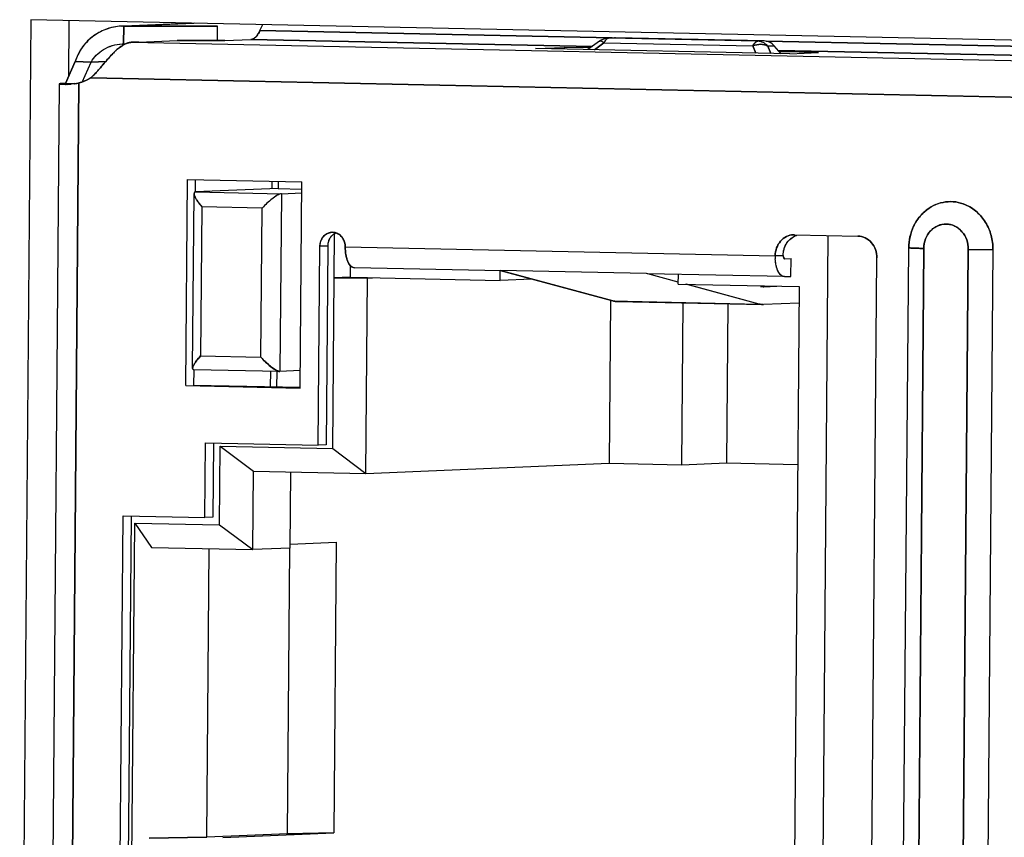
# Model space of a CAD drawing. Header units: millimetres. Extents: x 0 to 1750, y -1720 to 477.
# Tile 184 of 256: x 936 to 950, y -946 to -934. Entities that reach past the tile are written whole.
import ezdxf

# ---------------------------------------------------------------- set-up
doc = ezdxf.new("R2010")
doc.units = ezdxf.units.MM
doc.header["$LTSCALE"] = 92.51
for name, color, linetype in [('101305744_DXF_CONTINUOUS_LINE', 7, 'CONTINUOUS'), ('_101305744_1DXF_CONTINUOUS_LINE', 7, 'CONTINUOUS'), ('DE-11-072043DXF_CONTINUOUS_LINE', 7, 'CONTINUOUS'), ('MANIFOLD_SOLDXF_CONTINUOUS_LINE', 7, 'CONTINUOUS')]:
    doc.layers.add(name, color=color, linetype=linetype)

msp = doc.modelspace()

# ---------------------------------------------------------------- linework, layer by layer
at = {"layer": '101305744_DXF_CONTINUOUS_LINE'}
for p, q in [((937.761, -934.484), (938.782, -934.442)), ((937.795, -934.484), (937.761, -934.484)), ((937.793, -934.734), (937.795, -934.484)), ((938.794, -934.442), (937.795, -934.484)), ((937.795, -934.484), (939.113, -934.484)), ((939.111, -934.686), (939.113, -934.484)), ((939.709, -934.548), (939.748, -934.462)), ((939.216, -934.686), (939.582, -934.67)), ((939.582, -934.67), (944.384, -934.77)), ((944.663, -934.651), (939.709, -934.548)), ((944.542, -934.666), (944.52, -934.675)), ((944.566, -934.659), (944.542, -934.666)), ((944.59, -934.655), (944.566, -934.659)), ((944.606, -934.653), (944.59, -934.655)), ((944.696, -934.65), (944.606, -934.653)), ((944.612, -934.653), (944.606, -934.653)), ((944.614, -934.653), (944.612, -934.653)), ((944.617, -934.653), (944.612, -934.653)), ((944.617, -934.653), (944.707, -934.649)), ((946.711, -934.697), (944.617, -934.653)), ((944.707, -934.649), (944.696, -934.65)), ((946.801, -934.693), (944.707, -934.649)), ((937.772, -934.734), (937.793, -934.734)), ((937.793, -934.734), (937.821, -934.734)), ((937.908, -934.711), (964.042, -935.255)), ((938.009, -934.708), (938.545, -934.686)), ((939.216, -934.686), (938.545, -934.686)), ((943.584, -934.8), (943.987, -934.783)), ((947.161, -934.874), (943.584, -934.8)), ((943.987, -934.783), (943.986, -934.808)), ((944.356, -934.791), (943.987, -934.783)), ((944.485, -934.696), (944.322, -934.815)), ((944.547, -934.719), (944.414, -934.817)), ((944.484, -934.696), (944.485, -934.696)), ((944.499, -934.687), (944.485, -934.696)), ((944.52, -934.675), (944.499, -934.687)), ((944.547, -934.719), (946.642, -934.762)), ((946.684, -934.864), (946.642, -934.762)), ((946.801, -934.693), (946.711, -934.697)), ((957.81, -934.925), (946.827, -934.696)), ((946.85, -934.764), (946.94, -934.76)), ((946.85, -934.764), (946.893, -934.869)), ((947.037, -934.872), (946.94, -934.76)), ((946.996, -934.825), (957.531, -935.044)), ((947.564, -934.857), (947.015, -934.846)), ((947.161, -934.874), (947.564, -934.857)), ((936.975, -935.29), (937.112, -934.984)), ((937.112, -934.984), (937.335, -934.989)), ((937.21, -935.27), (937.335, -934.989)), ((937.335, -934.989), (937.542, -934.98)), ((963.815, -935.764), (937.33, -935.213)), ((936.886, -935.296), (936.745, -952.39)), ((936.9, -935.293), (936.891, -935.294)), ((936.915, -935.292), (936.903, -935.293)), ((936.938, -935.291), (936.918, -935.292)), ((936.975, -935.29), (936.938, -935.291)), ((936.975, -935.29), (937.11, -935.292)), ((937.162, -935.284), (937.021, -952.429)), ((938.666, -939.54), (938.69, -936.641)), ((938.69, -936.641), (940.299, -936.675)), ((938.801, -936.644), (938.8, -936.816)), ((939.878, -936.666), (939.877, -936.771)), ((939.968, -936.668), (939.967, -936.768)), ((940.275, -939.574), (940.299, -936.675)), ((938.763, -939.297), (938.783, -936.84)), ((938.804, -936.816), (938.8, -936.817)), ((939.967, -936.768), (938.804, -936.816)), ((938.804, -936.816), (940.012, -936.842)), ((939.967, -936.768), (940.299, -936.775)), ((940.012, -936.842), (939.991, -939.341)), ((940.012, -936.842), (940.298, -936.83)), ((938.892, -937.024), (938.875, -939.123)), ((939.742, -937.042), (938.892, -937.024)), ((939.724, -939.141), (939.742, -937.042)), ((940.734, -940.425), (940.758, -937.402)), ((947.211, -937.419), (947.226, -937.419)), ((947.226, -937.419), (948.118, -937.437)), ((947.59, -950.717), (947.7, -937.429)), ((940.551, -937.58), (940.663, -937.575)), ((940.663, -937.575), (940.64, -940.374)), ((940.528, -940.379), (940.551, -937.58)), ((940.909, -937.587), (946.955, -937.713)), ((946.955, -937.713), (947.067, -937.708)), ((948.725, -950.598), (948.832, -937.602)), ((949.044, -937.611), (948.937, -950.606)), ((949.563, -950.619), (949.67, -937.624)), ((950.017, -937.627), (949.91, -950.622)), ((940.978, -937.849), (940.977, -938.016)), ((947.089, -937.752), (947.08, -937.752)), ((947.089, -937.757), (947.178, -937.754)), ((947.176, -938.004), (947.178, -937.754)), ((948.279, -950.438), (948.384, -937.743)), ((943.103, -937.925), (941.037, -937.882)), ((943.088, -937.922), (944.674, -938.349)), ((945.145, -937.965), (943.088, -937.922)), ((943.088, -938.06), (943.089, -937.924)), ((945.16, -937.969), (945.145, -937.965)), ((947.083, -938.007), (945.16, -937.967)), ((945.592, -938.084), (945.163, -937.968)), ((945.592, -938.112), (945.593, -937.976)), ((940.977, -938.016), (940.753, -938.026)), ((940.753, -938.026), (941.223, -938.026)), ((940.977, -938.016), (943.088, -938.06)), ((941.2, -940.775), (941.223, -938.026)), ((941.223, -938.026), (941.29, -938.023)), ((943.531, -938.041), (943.088, -938.06)), ((945.592, -938.112), (947.291, -938.148)), ((946.731, -938.392), (945.704, -938.115)), ((947.087, -938.007), (947.083, -938.007)), ((947.087, -938.007), (947.176, -938.004)), ((946.794, -938.149), (946.785, -938.149)), ((946.794, -938.149), (946.977, -938.141)), ((947.291, -938.148), (947.194, -949.943)), ((944.641, -938.34), (944.622, -940.631)), ((944.674, -938.349), (946.731, -938.392)), ((944.723, -938.356), (946.78, -938.399)), ((945.644, -940.652), (945.663, -938.376)), ((946.289, -938.389), (946.27, -940.626)), ((947.289, -938.378), (946.792, -938.399)), ((938.875, -939.123), (939.724, -939.141)), ((938.776, -939.315), (938.779, -939.315)), ((938.779, -939.316), (938.777, -939.536)), ((939.989, -939.341), (938.781, -939.316)), ((939.856, -939.338), (939.854, -939.558)), ((939.946, -939.34), (939.944, -939.56)), ((939.989, -939.341), (939.991, -939.341)), ((940.277, -939.329), (939.991, -939.341)), ((938.666, -939.54), (940.275, -939.574)), ((940.276, -939.567), (938.777, -939.536)), ((938.937, -941.396), (938.945, -940.346)), ((938.945, -940.346), (940.528, -940.379)), ((939.057, -940.348), (939.048, -941.391)), ((939.141, -941.496), (939.151, -940.392)), ((939.151, -940.392), (939.617, -940.742)), ((939.151, -940.392), (940.734, -940.425)), ((940.64, -940.374), (940.528, -940.379)), ((940.734, -940.425), (941.2, -940.775)), ((939.608, -941.846), (939.617, -940.742)), ((939.617, -940.742), (941.2, -940.775)), ((940.134, -941.824), (940.143, -940.753)), ((941.2, -940.775), (944.622, -940.631)), ((944.622, -940.631), (945.644, -940.652)), ((945.644, -940.652), (946.27, -940.626)), ((946.27, -940.626), (947.27, -940.647)), ((937.744, -946.37), (937.785, -941.372)), ((937.785, -941.372), (938.937, -941.396)), ((937.897, -941.374), (937.855, -946.365)), ((939.048, -941.391), (938.937, -941.396)), ((937.91, -946.26), (937.949, -941.472)), ((937.949, -941.472), (939.141, -941.496)), ((937.949, -941.472), (938.187, -941.817)), ((939.141, -941.496), (939.608, -941.846)), ((938.187, -941.817), (939.608, -941.846)), ((938.961, -945.889), (938.994, -941.833)), ((940.134, -941.824), (939.608, -941.846)), ((940.097, -945.841), (940.13, -941.824)), ((940.135, -941.767), (940.782, -941.74)), ((940.782, -941.74), (940.748, -945.828)), ((940.097, -945.841), (938.961, -945.889)), ((939.188, -945.894), (940.748, -945.828)), ((940.748, -945.828), (940.097, -945.841)), ((938.961, -945.889), (938.153, -945.905))]:
    msp.add_line(p, q, dxfattribs=at)
for centre, radius, start, end in [((944.614, -934.825), 0.172, 92.4456, 95.4528), ((937.957, -935.036), 0.332, 114.1304, 116.7787), ((944.493, -934.707), 0.0143, 114.0977, 126.4811), ((944.738, -934.806), 0.209, 151.5928, 155.4653), ((944.71, -934.791), 0.177, 147.2787, 151.6046), ((936.93, -935.609), 0.317, 94.8372, 95.3387), ((936.967, -936.131), 0.841, 93.3016, 93.5247), ((937.051, -933.374), 1.931, 266.6155, 266.9029), ((936.97, -934.653), 0.65, 270.5495, 271.3992), ((936.967, -934.535), 0.768, 271.4117, 272.7157), ((936.959, -934.362), 0.941, 272.7184, 274.1493), ((936.945, -934.169), 1.135, 274.1432, 275.4307), ((936.902, -933.768), 1.539, 277.445, 277.6558), ((936.894, -933.711), 1.596, 277.6593, 278.4966), ((936.887, -933.659), 1.648, 278.4932, 278.752), ((936.88, -933.62), 1.688, 278.754, 279.6035), ((938.832, -936.84), 0.0494, 179.6585, 183.6376), ((938.805, -936.842), 0.0255, 101.0476, 106.7508), ((940.858, -937.565), 0.192, 137.849, 145.2241), ((940.729, -937.543), 0.159, 90.5303, 92.4332), ((940.885, -937.577), 0.222, 173.1869, 179.5141), ((940.885, -937.577), 0.222, 166.9654, 173.2001), ((940.878, -937.575), 0.215, 159.6846, 166.9861), ((940.871, -937.573), 0.207, 152.5916, 159.6543), ((940.866, -937.57), 0.201, 145.2211, 152.598), ((947.616, -937.719), 0.662, 179.5249, 183.1334), ((946.788, -937.999), 0.15, 268.8024, 270.4357), ((946.788, -937.999), 0.15, 270.4362, 272.4007), ((946.785, -938.19), 0.209, 254.9315, 260.6462), ((946.784, -938.196), 0.203, 260.6589, 266.4982), ((946.784, -938.199), 0.2, 266.5104, 268.8017), ((946.784, -938.199), 0.2, 268.8033, 272.4005), ((938.782, -939.284), 0.0317, 264.7525, 268.6906)]:
    msp.add_arc(centre, radius, start, end, dxfattribs=at)
for points, knots in [([(937.761, -934.484), (937.687, -934.488), (937.538, -934.518), (937.343, -934.629), (937.194, -934.788), (937.132, -934.918), (937.112, -934.984)], [0, 0, 0, 0, 0.257586, 0.512947, 0.762443, 1, 1, 1, 1]), ([(939.582, -934.67), (939.607, -934.669), (939.664, -934.633), (939.695, -934.58), (939.709, -934.548)], [0, 0, 0, 0, 0.419727, 1, 1, 1, 1]), ([(944.6, -934.657), (944.596, -934.659), (944.58, -934.668), (944.568, -934.683), (944.561, -934.695)], [0, 0, 0, 0, 0.217672, 1, 1, 1, 1]), ([(937.335, -934.989), (937.377, -934.918), (937.506, -934.79), (937.681, -934.738), (937.772, -934.734)], [0, 0, 0, 0, 0.474065, 1, 1, 1, 1]), ([(937.699, -934.815), (937.705, -934.81), (937.729, -934.79), (937.753, -934.772), (937.772, -934.76)], [0, 0, 0, 0, 0.2616, 1, 1, 1, 1]), ([(937.821, -934.733), (937.826, -934.731), (937.844, -934.724), (937.862, -934.718), (937.876, -934.715)], [0, 0, 0, 0, 0.261576, 1, 1, 1, 1]), ([(938.009, -934.708), (938.001, -934.709), (937.968, -934.71), (937.935, -934.711), (937.908, -934.711)], [0, 0, 0, 0, 0.216724, 1, 1, 1, 1]), ([(944.487, -934.694), (944.495, -934.691), (944.519, -934.698), (944.536, -934.71), (944.547, -934.719)], [0, 0, 0, 0, 0.366893, 1, 1, 1, 1]), ([(946.711, -934.697), (946.705, -934.697), (946.672, -934.707), (946.653, -934.739), (946.642, -934.762)], [0, 0, 0, 0, 0.19924, 1, 1, 1, 1]), ([(946.642, -934.762), (946.676, -934.748), (946.748, -934.732), (946.82, -934.748), (946.85, -934.764)], [0, 0, 0, 0, 0.524595, 1, 1, 1, 1]), ([(946.85, -934.764), (946.832, -934.744), (946.79, -934.711), (946.737, -934.697), (946.711, -934.697)], [0, 0, 0, 0, 0.508782, 1, 1, 1, 1]), ([(946.94, -934.76), (946.923, -934.74), (946.88, -934.707), (946.827, -934.694), (946.801, -934.693)], [0, 0, 0, 0, 0.508782, 1, 1, 1, 1]), ([(937.466, -935.07), (937.482, -935.05), (937.545, -934.976), (937.609, -934.901), (937.662, -934.85)], [0, 0, 0, 0, 0.256455, 1, 1, 1, 1]), ([(937.33, -935.213), (937.342, -935.203), (937.39, -935.157), (937.433, -935.107), (937.466, -935.07)], [0, 0, 0, 0, 0.242756, 1, 1, 1, 1]), ([(936.891, -935.294), (936.89, -935.295), (936.888, -935.295), (936.886, -935.296), (936.886, -935.296)], [0, 0, 0, 0, 0.716919, 1, 1, 1, 1]), ([(936.886, -935.296), (936.886, -935.297), (936.892, -935.298), (936.9, -935.3), (936.917, -935.301), (936.93, -935.302), (936.937, -935.302)], [0, 0, 0, 0, 0.068629, 0.25894, 0.57119, 1, 1, 1, 1]), ([(936.977, -935.303), (936.974, -935.303), (936.964, -935.303), (936.954, -935.303), (936.947, -935.303)], [0, 0, 0, 0, 0.26695, 1, 1, 1, 1]), ([(937.101, -935.293), (937.097, -935.294), (937.081, -935.296), (937.065, -935.298), (937.053, -935.299)], [0, 0, 0, 0, 0.259161, 1, 1, 1, 1]), ([(938.785, -936.854), (938.788, -936.867), (938.799, -936.895), (938.833, -936.952), (938.867, -936.995), (938.892, -937.024)], [0, 0, 0, 0, 0.194948, 0.435311, 1, 1, 1, 1]), ([(940.012, -936.842), (940.003, -936.842), (939.982, -936.848), (939.937, -936.871), (939.877, -936.914), (939.807, -936.974), (939.763, -937.019), (939.742, -937.042)], [0, 0, 0, 0, 0.079009, 0.186564, 0.447911, 0.727346, 1, 1, 1, 1]), ([(948.832, -937.602), (948.833, -937.498), (948.878, -937.293), (949.04, -937.087), (949.21, -936.988), (949.35, -936.95), (949.494, -936.951), (949.586, -936.977), (949.63, -936.996)], [0, 0, 0, 0, 0.263763, 0.51639, 0.638849, 0.759222, 0.879046, 1, 1, 1, 1]), ([(949.63, -936.996), (949.688, -937.02), (949.797, -937.09), (949.921, -937.241), (950, -937.425), (950.017, -937.56), (950.017, -937.627)], [0, 0, 0, 0, 0.23929, 0.486788, 0.741528, 1, 1, 1, 1]), ([(949.67, -937.624), (949.671, -937.578), (949.656, -937.488), (949.588, -937.371), (949.485, -937.289), (949.361, -937.258), (949.235, -937.284), (949.13, -937.361), (949.061, -937.476), (949.045, -937.566), (949.044, -937.611)], [0, 0, 0, 0, 0.131613, 0.260029, 0.383194, 0.502045, 0.620264, 0.741956, 0.868958, 1, 1, 1, 1]), ([(940.551, -937.58), (940.552, -937.531), (940.578, -937.456), (940.653, -937.397), (940.699, -937.385), (940.722, -937.384)], [0, 0, 0, 0, 0.513911, 0.760675, 1, 1, 1, 1]), ([(940.778, -937.392), (940.816, -937.404), (940.886, -937.46), (940.909, -937.545), (940.909, -937.587)], [0, 0, 0, 0, 0.484758, 1, 1, 1, 1]), ([(946.955, -937.713), (946.955, -937.676), (946.968, -937.601), (947.024, -937.505), (947.108, -937.438), (947.177, -937.42), (947.211, -937.419)], [0, 0, 0, 0, 0.262722, 0.517786, 0.762523, 1, 1, 1, 1]), ([(947.067, -937.708), (947.067, -937.647), (947.101, -937.526), (947.201, -937.445), (947.256, -937.427)], [0, 0, 0, 0, 0.515812, 1, 1, 1, 1]), ([(948.118, -937.437), (948.153, -937.438), (948.225, -937.456), (948.314, -937.526), (948.371, -937.626), (948.384, -937.704), (948.384, -937.743)], [0, 0, 0, 0, 0.236732, 0.482035, 0.737822, 1, 1, 1, 1]), ([(941.037, -937.882), (940.995, -937.881), (940.952, -937.818), (940.928, -937.749), (940.913, -937.68), (940.909, -937.625), (940.909, -937.587)], [0, 0, 0, 0, 0.373539, 0.512875, 0.666528, 1, 1, 1, 1]), ([(947.067, -937.708), (947.067, -937.713), (947.068, -937.728), (947.073, -937.743), (947.079, -937.752)], [0, 0, 0, 0, 0.293265, 1, 1, 1, 1]), ([(949.044, -937.611), (948.999, -937.61), (948.928, -937.607), (948.857, -937.605), (948.832, -937.602)], [0, 0, 0, 0, 0.646632, 1, 1, 1, 1]), ([(949.67, -937.624), (949.698, -937.624), (949.814, -937.626), (949.929, -937.627), (950.017, -937.627)], [0, 0, 0, 0, 0.242192, 1, 1, 1, 1]), ([(947.083, -938.007), (947.066, -938.007), (947.029, -937.988), (946.992, -937.93), (946.966, -937.85), (946.958, -937.788), (946.956, -937.755)], [0, 0, 0, 0, 0.164338, 0.38427, 0.668854, 1, 1, 1, 1]), ([(947.079, -937.752), (947.08, -937.753), (947.083, -937.755), (947.086, -937.758), (947.089, -937.757)], [0, 0, 0, 0, 0.293583, 1, 1, 1, 1]), ([(938.875, -939.123), (938.86, -939.139), (938.833, -939.17), (938.798, -939.217), (938.774, -939.257), (938.763, -939.285), (938.763, -939.297)], [0, 0, 0, 0, 0.311392, 0.593073, 0.829843, 1, 1, 1, 1]), ([(939.724, -939.141), (939.745, -939.164), (939.787, -939.209), (939.855, -939.269), (939.914, -939.312), (939.959, -939.335), (939.979, -939.341), (939.989, -939.341)], [0, 0, 0, 0, 0.273851, 0.552199, 0.811492, 0.919012, 1, 1, 1, 1])]:
    msp.add_open_spline(points, degree=3, knots=knots, dxfattribs=at)
for points in [[(944.617, -934.653), (944.611, -934.653), (944.605, -934.655), (944.6, -934.657)], [(937.772, -934.76), (937.784, -934.753), (937.795, -934.746), (937.808, -934.74)], [(937.876, -934.715), (937.887, -934.713), (937.898, -934.712), (937.908, -934.711)], [(937.662, -934.85), (937.674, -934.838), (937.686, -934.826), (937.699, -934.815)], [(937.33, -935.213), (937.278, -935.244), (937.221, -935.269), (937.162, -935.284)], [(938.784, -936.834), (938.783, -936.836), (938.783, -936.838), (938.783, -936.84)], [(938.783, -936.843), (938.783, -936.847), (938.784, -936.851), (938.785, -936.854)], [(938.786, -936.826), (938.785, -936.828), (938.784, -936.831), (938.784, -936.834)], [(938.791, -936.821), (938.789, -936.822), (938.787, -936.824), (938.786, -936.826)], [(938.797, -936.818), (938.795, -936.818), (938.793, -936.819), (938.791, -936.821)], [(940.716, -937.436), (940.733, -937.417), (940.755, -937.401), (940.778, -937.391)], [(940.727, -937.384), (940.744, -937.383), (940.762, -937.386), (940.778, -937.392)], [(946.748, -938.144), (946.76, -938.147), (946.772, -938.149), (946.785, -938.149)], [(944.723, -938.356), (944.706, -938.356), (944.69, -938.353), (944.674, -938.349)], [(938.763, -939.297), (938.763, -939.298), (938.763, -939.3), (938.763, -939.302)], [(938.763, -939.302), (938.764, -939.304), (938.764, -939.306), (938.766, -939.308)], [(938.766, -939.308), (938.767, -939.31), (938.768, -939.311), (938.77, -939.312)], [(938.77, -939.312), (938.771, -939.314), (938.773, -939.314), (938.776, -939.315)]]:
    msp.add_open_spline(points, degree=3, dxfattribs=at)
at = {"layer": '_101305744_1DXF_CONTINUOUS_LINE'}
for p, q in [((944.543, -934.666), (944.531, -934.67)), ((944.696, -934.65), (944.606, -934.653)), ((944.617, -934.653), (944.707, -934.649)), ((946.711, -934.697), (944.617, -934.653)), ((946.801, -934.693), (944.707, -934.649)), ((944.485, -934.696), (944.322, -934.815)), ((944.414, -934.817), (944.547, -934.719)), ((944.485, -934.696), (944.484, -934.696)), ((944.488, -934.694), (944.485, -934.696)), ((944.508, -934.681), (944.498, -934.688)), ((944.547, -934.719), (946.642, -934.762)), ((946.642, -934.762), (946.684, -934.864)), ((946.801, -934.693), (946.711, -934.697)), ((946.94, -934.76), (946.85, -934.764)), ((946.893, -934.869), (946.85, -934.764)), ((947.037, -934.872), (946.94, -934.76))]:
    msp.add_line(p, q, dxfattribs=at)
for points in [[(944.531, -934.67), (944.519, -934.676), (944.508, -934.681)], [(944.567, -934.659), (944.554, -934.662), (944.543, -934.666)], [(944.591, -934.655), (944.579, -934.656), (944.567, -934.659)], [(944.606, -934.653), (944.603, -934.654), (944.591, -934.655)]]:
    msp.add_lwpolyline(points, dxfattribs=at)
for centre, radius, start, end in [((944.613, -934.823), 0.17, 89.7916, 92.4121), ((944.613, -934.822), 0.169, 88.858, 89.7892), ((944.494, -934.708), 0.0154, 111.3874, 112.8037), ((944.744, -934.809), 0.216, 153.1755, 155.4322)]:
    msp.add_arc(centre, radius, start, end, dxfattribs=at)
for points, knots in [([(944.587, -934.665), (944.584, -934.667), (944.574, -934.676), (944.565, -934.688), (944.559, -934.697)], [0, 0, 0, 0, 0.225779, 1, 1, 1, 1]), ([(944.597, -934.659), (944.596, -934.659), (944.593, -934.661), (944.589, -934.663), (944.587, -934.665)], [0, 0, 0, 0, 0.242321, 1, 1, 1, 1]), ([(944.617, -934.653), (944.615, -934.653), (944.608, -934.654), (944.602, -934.656), (944.597, -934.659)], [0, 0, 0, 0, 0.242445, 1, 1, 1, 1]), ([(944.547, -934.719), (944.541, -934.714), (944.53, -934.706), (944.514, -934.697), (944.5, -934.693), (944.491, -934.693), (944.488, -934.694)], [0, 0, 0, 0, 0.34627, 0.6266, 0.840797, 1, 1, 1, 1]), ([(944.559, -934.697), (944.558, -934.698), (944.556, -934.703), (944.553, -934.708), (944.551, -934.711)], [0, 0, 0, 0, 0.242819, 1, 1, 1, 1]), ([(946.642, -934.762), (946.646, -934.753), (946.655, -934.738), (946.669, -934.72), (946.686, -934.704), (946.701, -934.697), (946.711, -934.697)], [0, 0, 0, 0, 0.312086, 0.516601, 0.697028, 1, 1, 1, 1]), ([(946.85, -934.764), (946.82, -934.748), (946.748, -934.732), (946.676, -934.748), (946.642, -934.762)], [0, 0, 0, 0, 0.475426, 1, 1, 1, 1]), ([(946.85, -934.764), (946.832, -934.744), (946.79, -934.711), (946.737, -934.697), (946.711, -934.697)], [0, 0, 0, 0, 0.508782, 1, 1, 1, 1]), ([(946.94, -934.76), (946.923, -934.74), (946.88, -934.707), (946.827, -934.694), (946.801, -934.693)], [0, 0, 0, 0, 0.508782, 1, 1, 1, 1])]:
    msp.add_open_spline(points, degree=3, knots=knots, dxfattribs=at)
at = {"layer": 'DE-11-072043DXF_CONTINUOUS_LINE'}
for p, q in [((936.487, -934.394), (936.331, -953.287)), ((964.659, -934.98), (936.487, -934.394)), ((937.024, -934.405), (937.017, -935.196))]:
    msp.add_line(p, q, dxfattribs=at)
at = {"layer": 'MANIFOLD_SOLDXF_CONTINUOUS_LINE'}
for p, q in [((937.795, -934.484), (937.761, -934.484)), ((937.77, -934.484), (938.782, -934.442)), ((937.795, -934.484), (937.793, -934.734)), ((938.794, -934.442), (937.795, -934.484)), ((939.113, -934.484), (937.795, -934.484)), ((939.111, -934.686), (939.113, -934.484)), ((939.709, -934.548), (939.748, -934.462)), ((939.216, -934.686), (939.582, -934.67)), ((944.384, -934.77), (939.582, -934.67)), ((939.709, -934.548), (944.663, -934.651)), ((937.772, -934.734), (937.793, -934.734)), ((937.793, -934.734), (937.82, -934.734)), ((937.908, -934.711), (964.042, -935.255)), ((938.009, -934.708), (938.545, -934.686)), ((938.545, -934.686), (939.216, -934.686)), ((943.584, -934.8), (943.987, -934.783)), ((947.161, -934.874), (943.584, -934.8)), ((943.987, -934.783), (943.986, -934.808)), ((944.356, -934.791), (943.987, -934.783)), ((946.83, -934.696), (957.81, -934.925)), ((937.662, -934.849), (937.662, -934.85)), ((957.531, -935.044), (946.996, -934.825)), ((947.564, -934.857), (947.015, -934.846)), ((947.161, -934.874), (947.564, -934.857)), ((937.112, -934.984), (936.975, -935.29)), ((937.335, -934.989), (937.112, -934.984)), ((937.21, -935.27), (937.335, -934.989)), ((937.542, -934.98), (937.335, -934.989)), ((937.33, -935.213), (963.815, -935.764)), ((936.886, -935.296), (936.745, -952.39)), ((936.886, -935.297), (936.886, -935.296)), ((936.903, -935.293), (936.915, -935.292)), ((936.918, -935.292), (936.938, -935.291)), ((936.975, -935.29), (936.938, -935.291)), ((936.975, -935.29), (937.11, -935.292)), ((937.021, -952.429), (937.162, -935.284)), ((937.027, -935.301), (937.026, -935.301)), ((937.053, -935.299), (937.051, -935.299)), ((938.666, -939.54), (938.69, -936.641)), ((938.69, -936.641), (940.299, -936.675)), ((938.801, -936.644), (938.8, -936.816)), ((939.878, -936.666), (939.877, -936.771)), ((939.968, -936.668), (939.967, -936.768)), ((940.275, -939.574), (940.299, -936.675)), ((938.763, -939.297), (938.783, -936.84)), ((939.967, -936.768), (938.804, -936.816)), ((938.804, -936.816), (940.012, -936.842)), ((939.967, -936.768), (940.299, -936.775)), ((940.012, -936.842), (939.991, -939.341)), ((940.012, -936.842), (940.298, -936.83)), ((938.892, -937.024), (938.875, -939.123)), ((939.742, -937.042), (938.892, -937.024)), ((939.724, -939.141), (939.742, -937.042)), ((940.734, -940.425), (940.758, -937.402)), ((947.226, -937.419), (947.211, -937.419)), ((947.226, -937.419), (948.118, -937.437)), ((947.59, -950.717), (947.7, -937.429)), ((940.663, -937.575), (940.551, -937.58)), ((940.663, -937.575), (940.64, -940.374)), ((940.528, -940.379), (940.551, -937.58)), ((940.909, -937.587), (946.955, -937.713)), ((947.067, -937.708), (946.955, -937.713)), ((948.725, -950.597), (948.832, -937.602)), ((948.937, -950.606), (949.044, -937.61)), ((949.67, -937.624), (949.563, -950.62)), ((950.017, -937.627), (949.91, -950.622)), ((940.978, -937.849), (940.977, -938.016)), ((947.089, -937.752), (947.08, -937.752)), ((947.088, -937.757), (947.089, -937.757)), ((947.089, -937.757), (947.178, -937.754)), ((947.176, -938.004), (947.178, -937.754)), ((948.279, -950.438), (948.384, -937.743)), ((943.103, -937.925), (941.037, -937.882)), ((943.088, -937.922), (943.104, -937.927)), ((945.145, -937.965), (943.088, -937.922)), ((943.088, -938.06), (943.089, -937.924)), ((944.674, -938.349), (943.106, -937.927)), ((945.16, -937.969), (945.145, -937.965)), ((947.083, -938.007), (945.16, -937.967)), ((945.592, -938.112), (945.593, -937.976)), ((940.977, -938.016), (940.753, -938.026)), ((941.223, -938.026), (940.753, -938.026)), ((940.977, -938.016), (943.088, -938.06)), ((941.2, -940.775), (941.223, -938.026)), ((941.223, -938.026), (941.29, -938.023)), ((943.531, -938.041), (943.088, -938.06)), ((945.592, -938.112), (947.291, -938.148)), ((946.731, -938.392), (945.7, -938.114)), ((947.087, -938.007), (947.083, -938.007)), ((947.087, -938.007), (947.176, -938.004)), ((946.794, -938.149), (946.977, -938.141)), ((947.291, -938.148), (947.194, -949.943)), ((944.641, -938.34), (944.622, -940.631)), ((944.674, -938.349), (946.731, -938.392)), ((944.723, -938.356), (946.78, -938.399)), ((945.644, -940.652), (945.663, -938.376)), ((946.289, -938.389), (946.27, -940.626)), ((947.289, -938.378), (946.792, -938.399)), ((938.875, -939.123), (939.724, -939.141)), ((938.781, -939.316), (938.777, -939.315)), ((938.779, -939.316), (938.777, -939.536)), ((939.989, -939.341), (938.781, -939.316)), ((939.856, -939.338), (939.854, -939.558)), ((939.946, -939.34), (939.944, -939.56)), ((940.277, -939.329), (939.991, -939.341)), ((938.666, -939.54), (940.275, -939.574)), ((940.276, -939.567), (938.777, -939.536)), ((938.937, -941.396), (938.945, -940.346)), ((938.945, -940.346), (940.528, -940.379)), ((939.057, -940.348), (939.048, -941.391)), ((939.141, -941.496), (939.151, -940.392)), ((939.151, -940.392), (939.617, -940.742)), ((939.151, -940.392), (940.734, -940.425)), ((940.64, -940.374), (940.528, -940.379)), ((940.734, -940.425), (941.2, -940.775)), ((939.608, -941.846), (939.617, -940.742)), ((939.617, -940.742), (941.2, -940.775)), ((940.134, -941.824), (940.143, -940.753)), ((941.2, -940.775), (944.622, -940.631)), ((944.622, -940.631), (945.644, -940.652)), ((945.644, -940.652), (946.27, -940.626)), ((946.27, -940.626), (947.27, -940.647)), ((937.744, -946.37), (937.785, -941.372)), ((937.785, -941.372), (938.937, -941.396)), ((937.897, -941.374), (937.855, -946.365)), ((939.048, -941.391), (938.937, -941.396)), ((937.91, -946.26), (937.949, -941.472)), ((937.949, -941.472), (939.141, -941.496)), ((937.949, -941.472), (938.187, -941.817)), ((939.141, -941.496), (939.608, -941.846)), ((938.187, -941.817), (939.608, -941.846)), ((938.961, -945.889), (938.994, -941.833)), ((940.134, -941.824), (939.608, -941.846)), ((940.097, -945.841), (940.13, -941.824)), ((940.135, -941.767), (940.782, -941.74)), ((940.782, -941.74), (940.748, -945.828)), ((940.097, -945.841), (938.961, -945.889)), ((939.188, -945.894), (940.748, -945.828)), ((940.097, -945.841), (940.748, -945.828)), ((938.153, -945.905), (938.961, -945.889))]:
    msp.add_line(p, q, dxfattribs=at)
for centre, radius, start, end in [((937.791, -935.192), 0.708, 92.4068, 94.7446), ((938.022, -935.152), 0.465, 122.2582, 122.4925), ((937.971, -935.062), 0.362, 116.5016, 116.8214), ((937.963, -935.047), 0.345, 114.5311, 116.5146), ((936.929, -935.605), 0.313, 94.8424, 95.3497), ((936.967, -936.131), 0.84, 93.295, 93.5188), ((936.97, -934.655), 0.649, 270.5479, 271.4042), ((936.967, -934.524), 0.779, 271.4278, 272.7093), ((936.958, -934.351), 0.953, 272.7336, 274.0607), ((936.944, -934.152), 1.152, 274.1517, 275.3224), ((936.907, -933.81), 1.497, 277.4523, 277.669), ((936.897, -933.738), 1.569, 277.6751, 278.5275), ((936.884, -933.649), 1.659, 278.5217, 278.7788), ((936.873, -933.578), 1.73, 278.7815, 279.4532), ((936.864, -933.52), 1.789, 279.4502, 279.6014), ((938.801, -936.834), 0.0172, 127.58, 129.3368), ((938.804, -936.84), 0.0232, 106.3651, 109.0393), ((940.856, -937.563), 0.19, 137.8327, 141.5634), ((940.855, -937.562), 0.188, 137.437, 137.8267), ((940.728, -937.544), 0.16, 90.5107, 92.4012), ((947.335, -937.663), 0.249, 111.0717, 114.7038), ((947.334, -937.66), 0.246, 107.4057, 111.0682), ((940.886, -937.577), 0.223, 173.2331, 179.5262), ((940.883, -937.577), 0.22, 166.9335, 172.4246), ((940.885, -937.577), 0.222, 172.418, 173.2297), ((940.881, -937.576), 0.217, 165.7376, 166.924), ((940.879, -937.576), 0.215, 161.9867, 165.7422), ((940.876, -937.575), 0.212, 160.1868, 161.9811), ((940.875, -937.574), 0.212, 159.3028, 160.1865), ((947.616, -937.719), 0.661, 179.5222, 183.1294), ((946.788, -937.999), 0.15, 268.8098, 272.4013), ((946.784, -938.199), 0.2, 268.8098, 272.4013), ((938.778, -939.3), 0.0149, 236.4779, 238.3631), ((938.781, -939.292), 0.0238, 256.9783, 260.4214), ((938.782, -939.281), 0.0347, 267.6731, 268.8108), ((940.055, -939.1), 0.252, 243.0715, 244.0994), ((939.989, -939.3), 0.0408, 268.7268, 272.3524)]:
    msp.add_arc(centre, radius, start, end, dxfattribs=at)
for points, knots in [([(937.732, -934.486), (937.666, -934.492), (937.566, -934.515), (937.444, -934.572), (937.333, -934.644), (937.217, -934.76), (937.153, -934.873), (937.13, -934.931)], [0, 0, 0, 0, 0.25614, 0.383949, 0.510972, 0.760279, 1, 1, 1, 1]), ([(939.709, -934.548), (939.702, -934.565), (939.685, -934.597), (939.654, -934.637), (939.62, -934.663), (939.594, -934.67), (939.582, -934.67)], [0, 0, 0, 0, 0.312846, 0.579958, 0.804482, 1, 1, 1, 1]), ([(937.335, -934.989), (937.355, -934.954), (937.407, -934.888), (937.509, -934.808), (937.633, -934.752), (937.725, -934.736), (937.772, -934.734)], [0, 0, 0, 0, 0.226672, 0.473989, 0.733985, 1, 1, 1, 1]), ([(937.772, -934.76), (937.766, -934.764), (937.741, -934.781), (937.717, -934.8), (937.699, -934.815)], [0, 0, 0, 0, 0.238374, 1, 1, 1, 1]), ([(937.808, -934.74), (937.805, -934.741), (937.793, -934.747), (937.782, -934.754), (937.774, -934.759)], [0, 0, 0, 0, 0.243364, 1, 1, 1, 1]), ([(937.876, -934.715), (937.872, -934.716), (937.852, -934.72), (937.834, -934.727), (937.82, -934.734)], [0, 0, 0, 0, 0.243468, 1, 1, 1, 1]), ([(937.908, -934.711), (937.906, -934.711), (937.895, -934.712), (937.885, -934.713), (937.876, -934.715)], [0, 0, 0, 0, 0.227753, 1, 1, 1, 1]), ([(937.908, -934.711), (937.918, -934.711), (937.951, -934.71), (937.985, -934.709), (938.009, -934.708)], [0, 0, 0, 0, 0.282501, 1, 1, 1, 1]), ([(937.13, -934.931), (937.128, -934.936), (937.122, -934.953), (937.116, -934.971), (937.112, -934.984)], [0, 0, 0, 0, 0.252153, 1, 1, 1, 1]), ([(937.662, -934.85), (937.645, -934.866), (937.577, -934.937), (937.514, -935.013), (937.466, -935.07)], [0, 0, 0, 0, 0.239544, 1, 1, 1, 1]), ([(937.699, -934.815), (937.696, -934.818), (937.684, -934.829), (937.671, -934.84), (937.662, -934.849)], [0, 0, 0, 0, 0.245387, 1, 1, 1, 1]), ([(937.466, -935.07), (937.455, -935.082), (937.412, -935.132), (937.366, -935.18), (937.33, -935.213)], [0, 0, 0, 0, 0.255862, 1, 1, 1, 1]), ([(937.162, -935.284), (937.177, -935.28), (937.235, -935.263), (937.291, -935.237), (937.33, -935.213)], [0, 0, 0, 0, 0.248656, 1, 1, 1, 1]), ([(936.947, -935.303), (936.939, -935.302), (936.924, -935.301), (936.908, -935.3), (936.897, -935.299), (936.892, -935.298), (936.889, -935.298), (936.887, -935.297), (936.886, -935.297)], [0, 0, 0, 0, 0.401934, 0.704689, 0.817606, 0.90446, 0.965153, 1, 1, 1, 1]), ([(936.977, -935.303), (936.974, -935.303), (936.964, -935.303), (936.954, -935.303), (936.947, -935.303)], [0, 0, 0, 0, 0.266828, 1, 1, 1, 1]), ([(937.101, -935.293), (937.097, -935.294), (937.081, -935.296), (937.065, -935.298), (937.053, -935.299)], [0, 0, 0, 0, 0.259105, 1, 1, 1, 1]), ([(938.783, -936.84), (938.783, -936.845), (938.785, -936.858), (938.795, -936.887), (938.817, -936.926), (938.851, -936.975), (938.878, -937.007), (938.892, -937.024)], [0, 0, 0, 0, 0.080137, 0.178041, 0.416214, 0.69486, 1, 1, 1, 1]), ([(938.786, -936.826), (938.785, -936.828), (938.784, -936.83), (938.784, -936.833), (938.784, -936.834)], [0, 0, 0, 0, 0.736929, 1, 1, 1, 1]), ([(938.804, -936.816), (938.804, -936.816), (938.801, -936.817), (938.799, -936.817), (938.797, -936.818)], [0, 0, 0, 0, 0.265504, 1, 1, 1, 1]), ([(940.012, -936.842), (940.003, -936.842), (939.982, -936.848), (939.951, -936.864), (939.916, -936.887), (939.866, -936.923), (939.807, -936.974), (939.763, -937.019), (939.742, -937.042)], [0, 0, 0, 0, 0.078704, 0.186007, 0.311766, 0.447272, 0.726976, 1, 1, 1, 1]), ([(949.63, -936.996), (949.586, -936.977), (949.494, -936.951), (949.35, -936.951), (949.21, -936.988), (949.084, -937.062), (948.977, -937.167), (948.896, -937.297), (948.845, -937.445), (948.833, -937.55), (948.832, -937.602)], [0, 0, 0, 0, 0.120543, 0.239963, 0.359932, 0.481977, 0.607098, 0.735561, 0.866885, 1, 1, 1, 1]), ([(950.017, -937.627), (950.017, -937.56), (950, -937.425), (949.934, -937.27), (949.857, -937.163), (949.769, -937.072), (949.687, -937.02), (949.63, -936.996)], [0, 0, 0, 0, 0.258328, 0.512876, 0.63791, 0.760893, 1, 1, 1, 1]), ([(949.044, -937.61), (949.045, -937.565), (949.061, -937.475), (949.12, -937.379), (949.184, -937.321), (949.239, -937.29), (949.299, -937.271), (949.361, -937.265), (949.422, -937.273), (949.481, -937.295), (949.535, -937.329), (949.599, -937.389), (949.656, -937.488), (949.671, -937.578), (949.67, -937.624)], [0, 0, 0, 0, 0.130696, 0.257359, 0.318971, 0.379359, 0.43886, 0.497965, 0.557232, 0.617192, 0.678256, 0.740647, 0.86873, 1, 1, 1, 1]), ([(940.722, -937.384), (940.704, -937.385), (940.669, -937.392), (940.622, -937.42), (940.584, -937.461), (940.568, -937.496), (940.562, -937.514)], [0, 0, 0, 0, 0.24055, 0.485873, 0.738937, 1, 1, 1, 1]), ([(940.717, -937.435), (940.721, -937.431), (940.737, -937.414), (940.757, -937.401), (940.773, -937.393)], [0, 0, 0, 0, 0.254445, 1, 1, 1, 1]), ([(940.778, -937.391), (940.774, -937.39), (940.757, -937.386), (940.74, -937.384), (940.727, -937.384)], [0, 0, 0, 0, 0.251697, 1, 1, 1, 1]), ([(940.909, -937.587), (940.909, -937.566), (940.903, -937.522), (940.876, -937.464), (940.834, -937.417), (940.797, -937.398), (940.778, -937.391)], [0, 0, 0, 0, 0.259445, 0.514526, 0.761562, 1, 1, 1, 1]), ([(947.211, -937.419), (947.177, -937.42), (947.108, -937.438), (947.024, -937.505), (946.968, -937.601), (946.955, -937.676), (946.955, -937.713)], [0, 0, 0, 0, 0.237407, 0.482167, 0.737265, 1, 1, 1, 1]), ([(947.067, -937.708), (947.067, -937.68), (947.075, -937.622), (947.108, -937.543), (947.161, -937.478), (947.207, -937.448), (947.231, -937.436)], [0, 0, 0, 0, 0.259278, 0.513695, 0.760687, 1, 1, 1, 1]), ([(948.384, -937.743), (948.384, -937.704), (948.371, -937.626), (948.314, -937.526), (948.225, -937.456), (948.153, -937.438), (948.118, -937.437)], [0, 0, 0, 0, 0.262167, 0.517971, 0.763281, 1, 1, 1, 1]), ([(940.562, -937.514), (940.557, -937.53), (940.552, -937.552), (940.551, -937.574), (940.551, -937.58)], [0, 0, 0, 0, 0.748421, 1, 1, 1, 1]), ([(940.677, -937.5), (940.679, -937.495), (940.687, -937.476), (940.698, -937.458), (940.708, -937.445)], [0, 0, 0, 0, 0.253348, 1, 1, 1, 1]), ([(940.909, -937.587), (940.909, -937.625), (940.913, -937.68), (940.928, -937.749), (940.944, -937.793), (940.963, -937.83), (940.985, -937.858), (941.009, -937.877), (941.028, -937.881), (941.037, -937.882)], [0, 0, 0, 0, 0.327376, 0.478236, 0.615048, 0.735074, 0.837336, 0.923648, 1, 1, 1, 1]), ([(947.067, -937.708), (947.067, -937.717), (947.068, -937.732), (947.074, -937.747), (947.078, -937.752)], [0, 0, 0, 0, 0.561893, 1, 1, 1, 1]), ([(948.832, -937.602), (948.842, -937.603), (948.867, -937.605), (948.912, -937.607), (948.974, -937.609), (949.019, -937.61), (949.044, -937.611)], [0, 0, 0, 0, 0.134204, 0.35345, 0.646911, 1, 1, 1, 1]), ([(949.67, -937.624), (949.698, -937.624), (949.814, -937.626), (949.929, -937.627), (950.017, -937.627)], [0, 0, 0, 0, 0.242279, 1, 1, 1, 1]), ([(947.041, -937.991), (947.028, -937.981), (947.005, -937.953), (946.98, -937.898), (946.963, -937.83), (946.957, -937.781), (946.956, -937.755)], [0, 0, 0, 0, 0.187514, 0.421545, 0.696698, 1, 1, 1, 1]), ([(947.078, -937.752), (947.079, -937.753), (947.081, -937.755), (947.085, -937.757), (947.088, -937.757)], [0, 0, 0, 0, 0.28894, 1, 1, 1, 1]), ([(947.083, -938.007), (947.076, -938.007), (947.06, -938.004), (947.047, -937.996), (947.041, -937.991)], [0, 0, 0, 0, 0.477624, 1, 1, 1, 1]), ([(946.748, -938.144), (946.751, -938.144), (946.763, -938.147), (946.776, -938.149), (946.785, -938.149)], [0, 0, 0, 0, 0.252812, 1, 1, 1, 1]), ([(944.674, -938.349), (944.678, -938.35), (944.694, -938.354), (944.71, -938.356), (944.723, -938.356)], [0, 0, 0, 0, 0.252812, 1, 1, 1, 1]), ([(946.78, -938.399), (946.767, -938.399), (946.751, -938.397), (946.735, -938.393), (946.731, -938.392)], [0, 0, 0, 0, 0.747188, 1, 1, 1, 1]), ([(938.763, -939.297), (938.763, -939.291), (938.765, -939.279), (938.776, -939.253), (938.798, -939.217), (938.833, -939.17), (938.86, -939.139), (938.875, -939.123)], [0, 0, 0, 0, 0.075635, 0.170612, 0.407135, 0.688575, 1, 1, 1, 1]), ([(939.941, -939.325), (939.921, -939.316), (939.883, -939.29), (939.808, -939.23), (939.757, -939.178), (939.724, -939.141)], [0, 0, 0, 0, 0.230327, 0.485622, 1, 1, 1, 1]), ([(938.766, -939.308), (938.765, -939.307), (938.764, -939.305), (938.763, -939.302), (938.763, -939.302)], [0, 0, 0, 0, 0.736234, 1, 1, 1, 1]), ([(938.776, -939.315), (938.775, -939.315), (938.773, -939.314), (938.771, -939.314), (938.77, -939.313)], [0, 0, 0, 0, 0.265054, 1, 1, 1, 1]), ([(939.981, -939.34), (939.979, -939.34), (939.966, -939.337), (939.954, -939.332), (939.945, -939.327)], [0, 0, 0, 0, 0.215084, 1, 1, 1, 1]), ([(939.989, -939.341), (939.988, -939.341), (939.986, -939.341), (939.983, -939.34), (939.981, -939.34)], [0, 0, 0, 0, 0.238068, 1, 1, 1, 1])]:
    msp.add_open_spline(points, degree=3, knots=knots, dxfattribs=at)
for points in [[(938.784, -936.834), (938.783, -936.836), (938.783, -936.838), (938.783, -936.84)], [(938.79, -936.821), (938.789, -936.823), (938.787, -936.824), (938.786, -936.826)], [(938.796, -936.818), (938.794, -936.819), (938.792, -936.82), (938.791, -936.821)], [(938.77, -939.313), (938.768, -939.311), (938.767, -939.31), (938.766, -939.308)]]:
    msp.add_open_spline(points, degree=3, dxfattribs=at)

doc.saveas('drawing.dxf')
